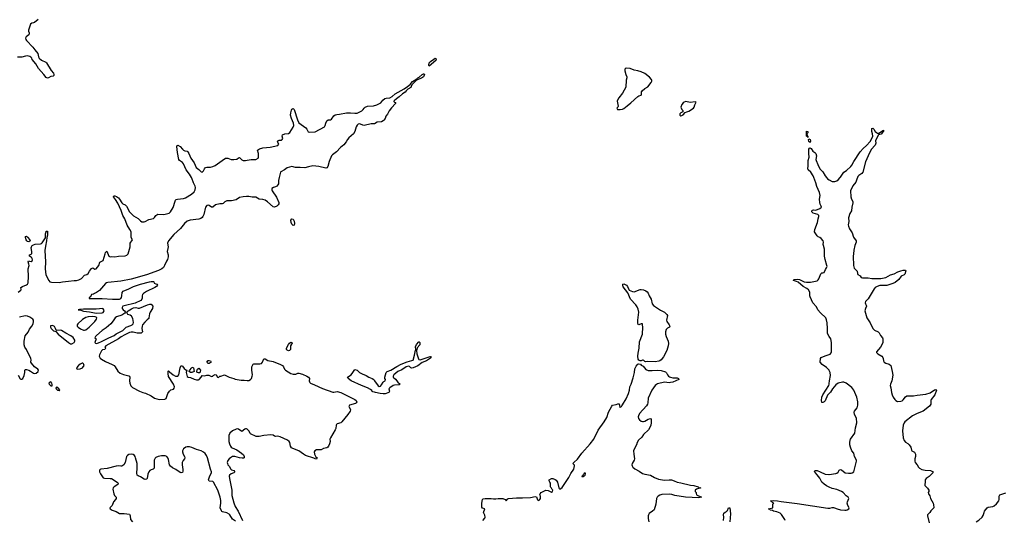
# Model space of a CAD drawing. Header units: inches. Extents: x 1552086 to 1694788, y 812325 to 917226.
# Tile 24 of 109: x 1606094 to 1623007, y 844115 to 852709. Entities that reach past the tile are written whole.
import ezdxf

# ---------------------------------------------------------------- set-up
doc = ezdxf.new("R2010")
doc.units = ezdxf.units.IN
doc.header["$MEASUREMENT"] = 0
for name, color, linetype in [('B6804', 7, 'Continuous'), ('B6805', 7, 'Continuous'), ('B6814', 7, 'Continuous'), ('B6815', 7, 'Continuous'), ('B6824', 7, 'Continuous'), ('B6825', 7, 'Continuous')]:
    doc.layers.add(name, color=color, linetype=linetype)

msp = doc.modelspace()

# ---------------------------------------------------------------- linework, layer by layer
at = {"layer": 'B6804', "color": 6, "elevation": 800}
for points in [[(1606069, 848030), (1606114, 848066), (1606118, 848078), (1606113, 848110), (1606140, 848130), (1606210, 848155), (1606229, 848171), (1606238, 848190), (1606243, 848303), (1606237, 848430), (1606254, 848490), (1606253, 848513), (1606238, 848550), (1606248, 848572), (1606262, 848562), (1606290, 848560), (1606310, 848570), (1606315, 848585), (1606311, 848610), (1606302, 848622), (1606290, 848635), (1606262, 848650), (1606265, 848670), (1606290, 848681), (1606302, 848698), (1606303, 848730), (1606293, 848790), (1606296, 848810), (1606309, 848831), (1606330, 848846), (1606362, 848858), (1606450, 848864), (1606470, 848869), (1606481, 848879), (1606538, 848962), (1606538, 849030), (1606547, 849070), (1606550, 849078), (1606570, 849079), (1606569, 849010), (1606559, 848970), (1606556, 848910), (1606537, 848823), (1606528, 848748), (1606538, 848550), (1606531, 848430), (1606542, 848330), (1606596, 848230), (1606611, 848211), (1606643, 848203), (1606770, 848197), (1606830, 848210), (1606930, 848222), (1607030, 848230), (1607071, 848229), (1607110, 848241), (1607156, 848264), (1607210, 848322), (1607250, 848335), (1607270, 848350), (1607292, 848390), (1607330, 848439), (1607350, 848448), (1607386, 848426), (1607410, 848432), (1607451, 848490), (1607470, 848547), (1607526, 848574), (1607546, 848630), (1607561, 848690), (1607570, 848711), (1607590, 848736), (1607628, 848650), (1607650, 848636), (1607670, 848642), (1607730, 848639), (1607790, 848649), (1607906, 848654), (1607935, 848665), (1607960, 848690), (1607989, 848810), (1607993, 848870), (1608033, 848930), (1608010, 848970), (1608007, 849070), (1607986, 849110), (1607940, 849180), (1607900, 849290), (1607868, 849350), (1607835, 849435), (1607778, 849558), (1607742, 849622), (1607705, 849670), (1607710, 849687), (1607730, 849686), (1607756, 849676), (1607790, 849650), (1607810, 849629), (1607846, 849566), (1607867, 849547), (1607908, 849528), (1607927, 849510), (1607983, 849410), (1608050, 849344), (1608130, 849298), (1608170, 849255), (1608190, 849241), (1608230, 849237), (1608250, 849243), (1608310, 849277), (1608390, 849295), (1608410, 849312), (1608435, 849350), (1608466, 849370), (1608570, 849366), (1608664, 849390), (1608686, 849410), (1608733, 849487), (1608765, 849595), (1608770, 849610), (1608780, 849620), (1608803, 849630), (1608910, 849641), (1608941, 849650), (1609044, 849716), (1609089, 849751), (1609109, 849790), (1609113, 849830), (1609109, 849850), (1609077, 849910), (1609051, 849990), (1609045, 850000)], [(1610000, 849674), (1609990, 849674), (1609932, 849668), (1609870, 849656), (1609810, 849615), (1609730, 849600), (1609650, 849597), (1609619, 849581), (1609590, 849553), (1609570, 849545), (1609530, 849547), (1609459, 849530), (1609410, 849490), (1609390, 849491), (1609350, 849522), (1609330, 849525), (1609310, 849519), (1609286, 849490), (1609256, 849364), (1609242, 849330), (1609228, 849312), (1609204, 849296), (1609173, 849287), (1609023, 849270), (1608968, 849250), (1608927, 849210), (1608857, 849123), (1608741, 849019), (1608649, 848911), (1608633, 848870), (1608643, 848810), (1608640, 848780), (1608626, 848730), (1608647, 848670), (1608644, 848636), (1608632, 848590), (1608615, 848565), (1608584, 848490), (1608563, 848457), (1608536, 848430), (1608479, 848401), (1608272, 848328), (1608010, 848255), (1607830, 848222), (1607610, 848197), (1607586, 848190), (1607570, 848182), (1607462, 848058), (1607416, 848024), (1607377, 848010), (1607361, 847999), (1607328, 847990), (1607310, 847954), (1607290, 847940), (1607285, 847930), (1607290, 847925), (1607304, 847924), (1607510, 847924), (1607690, 847909), (1607810, 847912), (1607830, 847922), (1607841, 847939), (1607850, 847970), (1607856, 848024), (1607872, 848048), (1607970, 848087), (1608050, 848130), (1608170, 848170), (1608322, 848210), (1608355, 848215), (1608393, 848213), (1608399, 848210), (1608406, 848186), (1608430, 848174), (1608451, 848170), (1608459, 848150), (1608444, 848130), (1608417, 848110), (1608270, 848045), (1608223, 848010), (1608206, 847990), (1608196, 847970), (1608198, 847930), (1608194, 847910), (1608172, 847888), (1608077, 847843), (1607890, 847799), (1607868, 847790), (1607855, 847770), (1607857, 847750), (1607870, 847729), (1607896, 847710), (1607914, 847690), (1607902, 847670), (1607846, 847634), (1607757, 847610), (1607733, 847590), (1607702, 847538), (1607662, 847490), (1607579, 847421), (1607509, 847371), (1607416, 847290), (1607396, 847270), (1607386, 847250), (1607390, 847241), (1607406, 847230), (1607382, 847170), (1607394, 847154), (1607412, 847152), (1607450, 847162), (1607498, 847182), (1607627, 847250), (1607714, 847286), (1607750, 847314), (1607864, 847376), (1607925, 847430), (1608002, 847458), (1608027, 847473), (1608041, 847490), (1608048, 847510), (1608039, 847579), (1608017, 847617), (1607990, 847635), (1607953, 847650), (1607939, 847670), (1607935, 847690), (1607955, 847710), (1608013, 847747), (1608050, 847764), (1608090, 847769), (1608130, 847757), (1608150, 847758), (1608290, 847816), (1608330, 847827), (1608350, 847825), (1608381, 847790), (1608374, 847750), (1608334, 847686), (1608323, 847657), (1608315, 847590), (1608310, 847578), (1608281, 847559), (1608241, 847519), (1608205, 847470), (1608196, 847450), (1608193, 847410), (1608205, 847350), (1608198, 847342), (1608181, 847330), (1608110, 847327), (1608044, 847344), (1608010, 847344), (1607983, 847337), (1607899, 847301), (1607836, 847264), (1607790, 847230), (1607573, 847110), (1607557, 847090), (1607571, 847070), (1607563, 847057), (1607558, 847050), (1607519, 847041), (1607497, 847023), (1607463, 846957), (1607460, 846930), (1607477, 846897), (1607499, 846879), (1607570, 846841), (1607684, 846790), (1607716, 846770), (1607736, 846750), (1607778, 846678), (1607820, 846640), (1607876, 846616), (1607970, 846596), (1607979, 846590), (1607984, 846570), (1607980, 846510), (1607986, 846470), (1608005, 846425), (1608034, 846394), (1608150, 846330), (1608208, 846308), (1608255, 846295), (1608350, 846254), (1608411, 846210), (1608490, 846190), (1608588, 846192), (1608610, 846206), (1608640, 846290), (1608666, 846334), (1608690, 846354), (1608734, 846366), (1608750, 846385), (1608753, 846407), (1608738, 846450), (1608650, 846585), (1608643, 846637), (1608644, 846676), (1608650, 846679), (1608670, 846665), (1608730, 846610), (1608770, 846592), (1608810, 846587), (1608830, 846613), (1608849, 846730), (1608870, 846772), (1608890, 846759), (1608919, 846719), (1608950, 846696), (1608967, 846690), (1608955, 846650), (1608970, 846586), (1608990, 846571), (1609026, 846566), (1609090, 846539), (1609130, 846527), (1609164, 846524), (1609179, 846530), (1609214, 846570), (1609230, 846602), (1609270, 846598), (1609310, 846606), (1609345, 846605), (1609390, 846586), (1609410, 846592), (1609417, 846603), (1609450, 846617), (1609471, 846611), (1609490, 846572), (1609506, 846566), (1609515, 846570), (1609530, 846592), (1609550, 846592), (1609610, 846611), (1609691, 846571), (1609774, 846550), (1609798, 846538), (1609900, 846520), (1609950, 846521), (1610000, 846516)], [(1606070, 846604), (1606104, 846544), (1606116, 846536), (1606130, 846536), (1606150, 846552), (1606170, 846599), (1606182, 846650), (1606183, 846690), (1606190, 846703), (1606210, 846703), (1606250, 846691), (1606278, 846678), (1606330, 846643), (1606350, 846636), (1606377, 846643), (1606410, 846670), (1606415, 846690), (1606405, 846710), (1606349, 846749), (1606297, 846810), (1606288, 846830), (1606291, 846870), (1606287, 846890), (1606210, 847046), (1606183, 847090), (1606172, 847130), (1606170, 847190), (1606190, 847280), (1606237, 847343), (1606261, 847399), (1606303, 847450), (1606323, 847490), (1606332, 847530), (1606330, 847550), (1606318, 847570), (1606270, 847602), (1606230, 847617), (1606190, 847624), (1606090, 847602)], [(1610000, 845678), (1609990, 845683), (1609970, 845683), (1609961, 845679), (1609910, 845642), (1609850, 845680), (1609830, 845683), (1609810, 845680), (1609750, 845653), (1609703, 845610), (1609684, 845570), (1609688, 845470), (1609696, 845430), (1609715, 845390), (1609729, 845370), (1609741, 845361), (1609823, 845323), (1609904, 845270), (1609938, 845238), (1609951, 845210), (1609950, 845190), (1609937, 845183), (1609918, 845182), (1609870, 845188), (1609790, 845211), (1609750, 845209), (1609713, 845190), (1609691, 845169), (1609670, 845140), (1609660, 845110), (1609661, 845090), (1609670, 845070), (1609696, 845036), (1609716, 844996), (1609730, 844983), (1609773, 844970), (1609791, 844950), (1609773, 844930), (1609729, 844910), (1609700, 844890), (1609694, 844870), (1609697, 844830), (1609738, 844630), (1609740, 844540), (1609774, 844414), (1609796, 844350), (1609848, 844270), (1609923, 844110)], [(1609800, 844100), (1609750, 844137), (1609704, 844210), (1609690, 844223), (1609650, 844243), (1609579, 844259), (1609567, 844267), (1609559, 844279), (1609540, 844330), (1609548, 844412), (1609547, 844453), (1609535, 844510), (1609500, 844630), (1609421, 844770), (1609410, 844780), (1609350, 844788), (1609339, 844810), (1609362, 844878), (1609388, 844930), (1609391, 844950), (1609374, 844994), (1609322, 845190), (1609304, 845230), (1609281, 845261), (1609250, 845286), (1609210, 845308), (1609130, 845331), (1609050, 845364), (1609010, 845375), (1608970, 845376), (1608950, 845370), (1608910, 845341), (1608891, 845310), (1608888, 845290), (1608901, 845250), (1608926, 845210), (1608930, 845190), (1608923, 845170), (1608901, 845139), (1608887, 845110), (1608883, 845070), (1608898, 844990), (1608899, 844961), (1608890, 844936), (1608870, 844930), (1608850, 844935), (1608778, 844990), (1608718, 845018), (1608682, 845042), (1608668, 845068), (1608650, 845160), (1608636, 845190), (1608620, 845210), (1608590, 845224), (1608530, 845223), (1608470, 845209), (1608430, 845192), (1608420, 845180), (1608406, 845150), (1608403, 845010), (1608388, 844992), (1608350, 844982), (1608330, 844970), (1608314, 844950), (1608295, 844905), (1608281, 844830), (1608270, 844821), (1608250, 844818), (1608230, 844824), (1608170, 844864), (1608130, 844879), (1608112, 844892), (1608106, 844926), (1608111, 845010), (1608110, 845089), (1608086, 845190), (1608080, 845210), (1608065, 845230), (1608043, 845243), (1608010, 845251), (1607970, 845245), (1607947, 845230), (1607930, 845210), (1607906, 845110), (1607880, 845070), (1607850, 845047), (1607830, 845043), (1607790, 845050), (1607750, 845047), (1607594, 845006), (1607490, 844993), (1607475, 844985), (1607466, 844974), (1607464, 844950), (1607482, 844910), (1607530, 844847), (1607550, 844837), (1607650, 844835), (1607670, 844830), (1607766, 844770), (1607788, 844750), (1607780, 844730), (1607718, 844690), (1607701, 844670), (1607695, 844650), (1607710, 844570), (1607723, 844543), (1607750, 844510), (1607753, 844490), (1607741, 844470), (1607704, 844430), (1607680, 844370), (1607642, 844330), (1607649, 844310), (1607681, 844290), (1607750, 844265), (1607810, 844232), (1607890, 844234), (1607978, 844218), (1607988, 844208), (1607994, 844194), (1607998, 844130), (1608030, 844090)]]:
    msp.add_lwpolyline(points, dxfattribs=at)
for points in [[(1606250, 848894), (1606230, 848900), (1606216, 848910), (1606205, 848930), (1606195, 848970), (1606195, 848985), (1606210, 848991), (1606230, 848975), (1606266, 848930), (1606273, 848910), (1606270, 848906)], [(1607523, 847750), (1607410, 847738), (1607190, 847742), (1607124, 847736), (1607098, 847730), (1607144, 847724), (1607190, 847707), (1607293, 847693), (1607410, 847671), (1607510, 847679), (1607530, 847685), (1607543, 847710), (1607541, 847730), (1607530, 847748)], [(1607350, 847614), (1607270, 847606), (1607230, 847595), (1607170, 847565), (1607093, 847487), (1607083, 847470), (1607082, 847450), (1607098, 847430), (1607141, 847401), (1607190, 847377), (1607210, 847378), (1607230, 847384), (1607290, 847430), (1607385, 847530), (1607413, 847570), (1607418, 847590), (1607410, 847603), (1607390, 847610)], [(1606650, 847457), (1606626, 847454), (1606625, 847430), (1606633, 847410), (1606649, 847390), (1606677, 847370), (1606717, 847357), (1606755, 847310), (1606930, 847166), (1606966, 847146), (1606990, 847147), (1607031, 847169), (1607041, 847190), (1607040, 847210), (1607011, 847251), (1606970, 847281), (1606885, 847325), (1606810, 847371), (1606790, 847378), (1606730, 847373), (1606720, 847380), (1606710, 847410), (1606690, 847440), (1606670, 847452)], [(1609330, 846809), (1609310, 846830), (1609330, 846856), (1609350, 846858), (1609370, 846852), (1609382, 846830), (1609350, 846809)], [(1607176, 846810), (1607166, 846810), (1607130, 846793), (1607102, 846770), (1607069, 846730), (1607075, 846715), (1607090, 846708), (1607130, 846715), (1607170, 846735), (1607199, 846770), (1607198, 846790), (1607190, 846802)], [(1609030, 846653), (1609004, 846670), (1609013, 846690), (1609024, 846696), (1609040, 846720), (1609050, 846743), (1609070, 846741), (1609077, 846730), (1609090, 846668), (1609050, 846653)], [(1609165, 846645), (1609146, 846650), (1609138, 846658), (1609135, 846670), (1609142, 846698), (1609150, 846712), (1609170, 846725), (1609198, 846690), (1609190, 846649)], [(1606630, 846492), (1606610, 846489), (1606597, 846470), (1606601, 846450), (1606630, 846423), (1606650, 846421), (1606654, 846446), (1606647, 846470)], [(1606730, 846403), (1606717, 846390), (1606721, 846370), (1606745, 846350), (1606770, 846343), (1606777, 846343), (1606784, 846350), (1606775, 846355), (1606769, 846370)]]:
    msp.add_lwpolyline(points, close=True, dxfattribs=at)
at = {"layer": 'B6805', "color": 6, "elevation": 800}
for points in [[(1606412, 852710), (1606350, 852662), (1606330, 852654), (1606301, 852650), (1606279, 852630), (1606244, 852530), (1606245, 852510), (1606254, 852486), (1606257, 852463), (1606251, 852449), (1606205, 852415), (1606196, 852390), (1606200, 852370), (1606212, 852350), (1606319, 852239), (1606354, 852190), (1606405, 852130), (1606419, 852070), (1606430, 852049), (1606470, 852014), (1606542, 851982), (1606556, 851970), (1606636, 851836), (1606673, 851793), (1606681, 851770), (1606680, 851750), (1606670, 851742), (1606627, 851733), (1606590, 851710), (1606574, 851706), (1606550, 851718), (1606509, 851770), (1606418, 851870), (1606374, 851950), (1606310, 852028), (1606301, 852050), (1606288, 852068), (1606270, 852078), (1606230, 852088), (1606196, 852084), (1606130, 852065), (1606056, 852064)], [(1609045, 850000), (1609010, 850058), (1608953, 850133), (1608910, 850234), (1608890, 850259), (1608837, 850290), (1608828, 850308), (1608807, 850430), (1608795, 850530), (1608796, 850544), (1608802, 850550), (1608810, 850553), (1608850, 850530), (1608890, 850484), (1608909, 850469), (1608930, 850459), (1608970, 850450), (1608981, 850441), (1609001, 850410), (1609036, 850330), (1609090, 850250), (1609125, 850170), (1609170, 850136), (1609210, 850098), (1609230, 850093), (1609250, 850115), (1609268, 850150), (1609288, 850172), (1609310, 850179), (1609370, 850175), (1609413, 850187), (1609454, 850206), (1609570, 850294), (1609630, 850330), (1609650, 850334), (1609668, 850332), (1609729, 850309), (1609773, 850307), (1609824, 850316), (1609850, 850336), (1609870, 850345), (1609910, 850301), (1609932, 850292), (1609970, 850292), (1610000, 850296)]]:
    msp.add_lwpolyline(points, dxfattribs=at)
at = {"layer": 'B6814', "color": 6, "elevation": 800}
for points in [[(1610552, 850000), (1610540, 849950), (1610538, 849890), (1610530, 849872), (1610510, 849850), (1610490, 849837), (1610453, 849827), (1610425, 849810), (1610424, 849790), (1610432, 849770), (1610504, 849664), (1610545, 849570), (1610547, 849550), (1610535, 849530), (1610511, 849509), (1610470, 849492), (1610450, 849496), (1610350, 849583), (1610310, 849611), (1610270, 849623), (1610210, 849628), (1610150, 849664), (1610090, 849664), (1610030, 849673), (1610000, 849674)], [(1620000, 847269), (1619975, 847310), (1619969, 847330), (1619972, 847410), (1619964, 847504), (1619955, 847555), (1619939, 847590), (1619850, 847674), (1619806, 847730), (1619778, 847778), (1619718, 847850), (1619673, 847950), (1619667, 847970), (1619666, 848030), (1619646, 848070), (1619615, 848095), (1619550, 848126), (1619464, 848204), (1619437, 848217), (1619387, 848230), (1619393, 848250), (1619450, 848254), (1619490, 848251), (1619569, 848209), (1619610, 848201), (1619676, 848204), (1619792, 848228), (1619810, 848241), (1619822, 848258), (1619853, 848347), (1619870, 848365), (1619890, 848362), (1619910, 848367), (1619937, 848423), (1619955, 848450), (1619962, 848470), (1619960, 848490), (1619927, 848590), (1619922, 848622), (1619918, 848650), (1619919, 848770), (1619899, 848830), (1619896, 848850), (1619900, 848890), (1619894, 848910), (1619862, 848950), (1619835, 848970), (1619810, 848982), (1619790, 849000), (1619748, 849070), (1619750, 849110), (1619796, 849230), (1619807, 849293), (1619819, 849330), (1619818, 849350), (1619802, 849362), (1619725, 849385), (1619698, 849410), (1619698, 849430), (1619710, 849441), (1619730, 849444), (1619770, 849438), (1619837, 849470), (1619865, 849490), (1619863, 849510), (1619844, 849544), (1619837, 849570), (1619834, 849630), (1619845, 849690), (1619830, 849744), (1619785, 849845), (1619770, 849910), (1619733, 850000)], [(1619952, 850000), (1619970, 849975), (1620000, 849958)], [(1610000, 846516), (1610010, 846515), (1610030, 846517), (1610057, 846530), (1610073, 846550), (1610089, 846589), (1610093, 846610), (1610084, 846690), (1610084, 846750), (1610102, 846798), (1610117, 846803), (1610218, 846802), (1610250, 846808), (1610267, 846830), (1610282, 846878), (1610290, 846888), (1610310, 846888), (1610359, 846859), (1610450, 846841), (1610575, 846790), (1610608, 846770), (1610628, 846750), (1610640, 846710), (1610659, 846690), (1610750, 846636), (1610790, 846623), (1610810, 846621), (1610835, 846625), (1610870, 846639), (1610890, 846640), (1610950, 846623), (1611025, 846590), (1611057, 846570), (1611071, 846550), (1611069, 846510), (1611073, 846490), (1611080, 846480), (1611091, 846471), (1611158, 846438), (1611296, 846376), (1611470, 846317), (1611490, 846314), (1611550, 846324), (1611610, 846309), (1611849, 846190), (1611873, 846170), (1611884, 846150), (1611875, 846130), (1611860, 846120), (1611757, 846090), (1611750, 846070), (1611770, 846027), (1611774, 846010), (1611770, 845990), (1611728, 845930), (1611630, 845807), (1611610, 845790), (1611549, 845771), (1611538, 845762), (1611531, 845749), (1611522, 845690), (1611513, 845667), (1611430, 845530), (1611423, 845510), (1611425, 845470), (1611415, 845430), (1611400, 845390), (1611389, 845371), (1611370, 845360), (1611310, 845347), (1611270, 845327), (1611230, 845322), (1611190, 845324), (1611161, 845310), (1611154, 845290), (1611156, 845250), (1611182, 845202), (1611202, 845190), (1611190, 845167), (1611170, 845168), (1611144, 845184), (1611003, 845230), (1610970, 845249), (1610890, 845307), (1610785, 845345), (1610761, 845361), (1610745, 845385), (1610735, 845450), (1610722, 845470), (1610692, 845490), (1610567, 845550), (1610530, 845557), (1610490, 845554), (1610470, 845559), (1610446, 845574), (1610410, 845580), (1610287, 845573), (1610208, 845552), (1610155, 845555), (1610060, 845600), (1610050, 845611), (1610032, 845652), (1610011, 845671), (1610000, 845678)], [(1620000, 846684), (1619997, 846690), (1619950, 846739), (1619877, 846790), (1619843, 846830), (1619851, 846890), (1619859, 846910), (1619930, 846940), (1620000, 846963)], [(1614047, 844110), (1614083, 844150), (1614087, 844170), (1614084, 844204), (1614058, 844250), (1614082, 844310), (1614044, 844324), (1614030, 844338), (1614031, 844410), (1614045, 844475), (1614054, 844486), (1614089, 844491), (1614190, 844491), (1614230, 844484), (1614270, 844484), (1614311, 844491), (1614390, 844491), (1614434, 844474), (1614450, 844452), (1614477, 844483), (1614490, 844491), (1614630, 844502), (1614730, 844499), (1614870, 844508), (1614950, 844524), (1614970, 844516), (1614989, 844469), (1615010, 844456), (1615030, 844471), (1615037, 844490), (1615037, 844530), (1615029, 844550), (1615032, 844568), (1615049, 844591), (1615061, 844599), (1615131, 844631), (1615170, 844627), (1615230, 844598), (1615248, 844610), (1615249, 844630), (1615243, 844643), (1615228, 844668), (1615216, 844676), (1615209, 844689), (1615209, 844750), (1615202, 844770), (1615188, 844790), (1615188, 844810), (1615230, 844830), (1615251, 844830), (1615290, 844815), (1615310, 844802), (1615333, 844770), (1615353, 844673), (1615360, 844660), (1615370, 844650), (1615390, 844659), (1615410, 844680), (1615529, 844850), (1615561, 844919), (1615610, 844995), (1615626, 845050), (1615623, 845063), (1615598, 845090), (1615611, 845110), (1615673, 845167), (1615750, 845267), (1615893, 845427), (1615956, 845510), (1616030, 845660), (1616134, 845806), (1616178, 845882), (1616210, 845970), (1616263, 846077), (1616275, 846090), (1616337, 846103), (1616370, 846115), (1616390, 846114), (1616400, 846060), (1616410, 846049), (1616417, 846063), (1616430, 846069), (1616437, 846083), (1616450, 846095), (1616510, 846201), (1616550, 846293), (1616567, 846350), (1616576, 846404), (1616598, 846450), (1616630, 846563), (1616652, 846650), (1616663, 846717), (1616681, 846759), (1616710, 846794), (1616730, 846799), (1616755, 846795), (1616770, 846779), (1616803, 846763), (1616850, 846706), (1616890, 846688), (1616956, 846684), (1617050, 846691), (1617110, 846684), (1617186, 846666), (1617204, 846644), (1617221, 846610), (1617238, 846590), (1617257, 846577), (1617270, 846570), (1617310, 846561), (1617390, 846559), (1617413, 846550), (1617416, 846530), (1617310, 846489), (1617270, 846478), (1617250, 846476), (1617170, 846484), (1617050, 846455), (1617030, 846446), (1617009, 846430), (1616951, 846349), (1616892, 846210), (1616885, 846130), (1616879, 846110), (1616859, 846081), (1616742, 845950), (1616722, 845910), (1616719, 845890), (1616724, 845864), (1616740, 845840), (1616770, 845817), (1616790, 845811), (1616810, 845810), (1616830, 845816), (1616890, 845854), (1616930, 845864), (1616938, 845858), (1616943, 845843), (1616942, 845790), (1616935, 845750), (1616919, 845710), (1616896, 845670), (1616811, 845590), (1616778, 845542), (1616724, 845490), (1616699, 845450), (1616686, 845410), (1616654, 845350), (1616640, 845310), (1616641, 845250), (1616655, 845170), (1616649, 845150), (1616615, 845090), (1616611, 845070), (1616613, 845050), (1616627, 845027), (1616658, 844998), (1616736, 844956), (1616790, 844918), (1616830, 844905), (1616928, 844888), (1617000, 844850), (1617064, 844824), (1617170, 844804), (1617250, 844812), (1617290, 844809), (1617335, 844795), (1617390, 844770), (1617450, 844760), (1617617, 844717), (1617671, 844710), (1617747, 844690), (1617759, 844679), (1617792, 844670), (1617722, 844650), (1617694, 844630), (1617694, 844610), (1617712, 844592), (1617713, 844573), (1617722, 844550), (1617805, 844510), (1617760, 844500), (1617530, 844510), (1617350, 844539), (1617296, 844556), (1617250, 844562), (1617123, 844557), (1617091, 844549), (1617061, 844530), (1617042, 844510), (1617033, 844490), (1617022, 844390), (1616990, 844297), (1616962, 844270), (1616908, 844230), (1616894, 844210), (1616890, 844190), (1616892, 844148), (1616902, 844090)], [(1620000, 846293), (1619970, 846262), (1619930, 846168), (1619910, 846146), (1619890, 846135), (1619870, 846138), (1619865, 846170), (1619872, 846230), (1619890, 846269), (1619992, 846430), (1619999, 846450), (1620000, 846464)], [(1620000, 844683), (1619950, 844706), (1619910, 844733), (1619875, 844770), (1619836, 844836), (1619794, 844894), (1619762, 844930), (1619749, 844950), (1619750, 844962), (1619755, 844970), (1619790, 844971), (1619845, 844950), (1619928, 844908), (1619990, 844900), (1620000, 844901)], [(1619244, 844110), (1619238, 844130), (1619177, 844217), (1619155, 844235), (1619098, 844258), (1619044, 844270), (1619022, 844282), (1618985, 844290), (1618980, 844300), (1618958, 844310), (1619028, 844330), (1619029, 844390), (1619048, 844410), (1619030, 844417), (1619010, 844439), (1618989, 844450), (1619046, 844454), (1619111, 844450), (1619176, 844436), (1619450, 844405), (1619977, 844323), (1620000, 844323)], [(1618183, 844110), (1618187, 844170), (1618183, 844210), (1618190, 844237), (1618210, 844254), (1618234, 844266), (1618254, 844286), (1618270, 844331), (1618290, 844331), (1618306, 844226), (1618293, 844090)]]:
    msp.add_lwpolyline(points, dxfattribs=at)
for points in [[(1610790, 849176), (1610770, 849200), (1610757, 849230), (1610751, 849270), (1610770, 849293), (1610790, 849283), (1610810, 849250), (1610817, 849210), (1610810, 849179)], [(1616650, 848038), (1616750, 848075), (1616770, 848077), (1616810, 848072), (1616850, 848055), (1616870, 848040), (1616890, 848014), (1616908, 847968), (1616939, 847910), (1616960, 847830), (1616981, 847801), (1617100, 847720), (1617170, 847690), (1617210, 847650), (1617222, 847630), (1617202, 847550), (1617208, 847530), (1617251, 847471), (1617262, 847450), (1617255, 847430), (1617224, 847416), (1617199, 847390), (1617189, 847350), (1617186, 847310), (1617196, 847270), (1617231, 847190), (1617236, 847150), (1617231, 847111), (1617207, 847030), (1617150, 846921), (1617113, 846867), (1617090, 846853), (1617070, 846846), (1617010, 846836), (1616881, 846839), (1616850, 846835), (1616830, 846842), (1616817, 846857), (1616803, 846863), (1616790, 846864), (1616770, 846853), (1616750, 846854), (1616730, 846863), (1616720, 846880), (1616711, 846930), (1616715, 846985), (1616733, 847070), (1616741, 847179), (1616790, 847310), (1616798, 847430), (1616794, 847470), (1616790, 847485), (1616770, 847485), (1616730, 847469), (1616718, 847478), (1616710, 847506), (1616710, 847550), (1616727, 847690), (1616720, 847740), (1616701, 847781), (1616676, 847816), (1616586, 847910), (1616539, 848019), (1616462, 848122), (1616453, 848150), (1616454, 848170), (1616470, 848174), (1616515, 848150), (1616536, 848130), (1616555, 848075), (1616564, 848064), (1616622, 848042)], [(1610710, 847026), (1610690, 847035), (1610677, 847050), (1610676, 847070), (1610710, 847131), (1610730, 847158), (1610750, 847172), (1610767, 847167), (1610774, 847150), (1610761, 847139), (1610747, 847113), (1610743, 847050), (1610730, 847028)], [(1612970, 846872), (1612990, 846876), (1613145, 846925), (1613150, 846925), (1613159, 846910), (1613150, 846896), (1613080, 846850), (1613010, 846824), (1612930, 846769), (1612850, 846734), (1612829, 846729), (1612814, 846734), (1612790, 846758), (1612770, 846761), (1612732, 846750), (1612659, 846701), (1612592, 846670), (1612522, 846610), (1612511, 846590), (1612511, 846571), (1612550, 846539), (1612589, 846489), (1612631, 846450), (1612610, 846441), (1612530, 846437), (1612510, 846430), (1612451, 846389), (1612432, 846370), (1612444, 846330), (1612437, 846310), (1612370, 846285), (1612336, 846284), (1612288, 846290), (1612203, 846310), (1612190, 846317), (1612161, 846321), (1612150, 846327), (1612141, 846341), (1612118, 846358), (1612070, 846387), (1611964, 846430), (1611788, 846510), (1611736, 846550), (1611724, 846570), (1611785, 846610), (1611817, 846650), (1611850, 846705), (1611890, 846691), (1611933, 846653), (1611976, 846630), (1612043, 846603), (1612091, 846571), (1612150, 846550), (1612175, 846530), (1612191, 846510), (1612250, 846422), (1612270, 846411), (1612290, 846419), (1612310, 846443), (1612335, 846485), (1612350, 846499), (1612374, 846510), (1612376, 846530), (1612368, 846548), (1612368, 846570), (1612389, 846650), (1612406, 846670), (1612470, 846692), (1612570, 846758), (1612644, 846796), (1612750, 846837), (1612830, 846856), (1612850, 846865), (1612875, 846950), (1612890, 847038), (1612897, 847050), (1612890, 847092), (1612910, 847133), (1612950, 847177), (1612956, 847176), (1612966, 847166), (1612968, 847130), (1612923, 847077), (1612913, 847050), (1612912, 847030), (1612913, 846970), (1612945, 846885), (1612950, 846878)], [(1615810, 844926), (1615790, 844923), (1615779, 844901), (1615767, 844890), (1615766, 844874), (1615747, 844870), (1615750, 844866), (1615770, 844868), (1615809, 844890), (1615814, 844910)]]:
    msp.add_lwpolyline(points, close=True, dxfattribs=at)
at = {"layer": 'B6815', "color": 6}
for points, elevation in [([(1613130, 851910), (1613124, 851930), (1613130, 851970), (1613150, 851991), (1613210, 852033), (1613230, 852046), (1613241, 852041), (1613249, 852030), (1613240, 852010)], 800), ([(1616510, 851877), (1616494, 851866), (1616488, 851852), (1616491, 851829), (1616505, 851770), (1616522, 851730), (1616523, 851710), (1616513, 851670), (1616507, 851550), (1616451, 851449), (1616384, 851370), (1616362, 851330), (1616357, 851310), (1616375, 851225), (1616371, 851209), (1616352, 851190), (1616362, 851170), (1616410, 851167), (1616450, 851173), (1616470, 851182), (1616527, 851233), (1616590, 851279), (1616710, 851392), (1616730, 851404), (1616767, 851413), (1616774, 851430), (1616772, 851470), (1616786, 851490), (1616830, 851525), (1616883, 851557), (1616940, 851630), (1616952, 851652), (1616953, 851670), (1616944, 851684), (1616910, 851720), (1616830, 851786), (1616770, 851816), (1616710, 851833), (1616650, 851844), (1616582, 851870)], 900), ([(1617537, 851303), (1617510, 851295), (1617490, 851282), (1617465, 851255), (1617451, 851210), (1617466, 851170), (1617485, 851150), (1617482, 851130), (1617450, 851109), (1617431, 851090), (1617432, 851070), (1617450, 851061), (1617470, 851064), (1617490, 851076), (1617524, 851116), (1617552, 851128), (1617590, 851136), (1617669, 851190), (1617681, 851210), (1617690, 851250), (1617704, 851270), (1617713, 851293), (1617697, 851297), (1617610, 851290)], 900), ([(1619630, 850689), (1619629, 850709), (1619615, 850705), (1619609, 850710), (1619606, 850770), (1619610, 850793), (1619631, 850791), (1619630, 850765), (1619615, 850750), (1619621, 850721), (1619630, 850712)], 800), ([(1619670, 850603), (1619650, 850616), (1619642, 850650), (1619650, 850665), (1619674, 850650), (1619680, 850630)], 800)]:
    msp.add_lwpolyline(points, close=True, dxfattribs=dict(at, elevation=elevation))
at = {"layer": 'B6815', "color": 6, "elevation": 800}
for points in [[(1610000, 850296), (1610070, 850307), (1610150, 850311), (1610190, 850331), (1610197, 850350), (1610194, 850410), (1610181, 850470), (1610211, 850490), (1610270, 850507), (1610399, 850521), (1610530, 850548), (1610543, 850570), (1610525, 850610), (1610529, 850631), (1610550, 850640), (1610590, 850643), (1610604, 850650), (1610615, 850670), (1610602, 850710), (1610609, 850730), (1610650, 850751), (1610710, 850758), (1610735, 850770), (1610794, 850866), (1610801, 850890), (1610796, 850930), (1610760, 851010), (1610746, 851070), (1610751, 851111), (1610764, 851156), (1610770, 851172), (1610790, 851187), (1610810, 851165), (1610863, 850990), (1610890, 850936), (1611010, 850850), (1611028, 850830), (1611050, 850782), (1611070, 850778), (1611170, 850783), (1611330, 850870), (1611341, 850890), (1611352, 850930), (1611370, 850972), (1611390, 850987), (1611430, 850990), (1611450, 850999), (1611490, 851056), (1611510, 851074), (1611544, 851084), (1611590, 851087), (1611710, 851109), (1611774, 851110), (1611850, 851102), (1611890, 851106), (1611970, 851145), (1611995, 851165), (1612010, 851188), (1612030, 851206), (1612070, 851227), (1612173, 851233), (1612230, 851249), (1612296, 851284), (1612330, 851330), (1612364, 851356), (1612390, 851364), (1612450, 851369), (1612492, 851388), (1612543, 851437), (1612698, 851522), (1612757, 851563), (1612802, 851598), (1612843, 851650), (1612898, 851682), (1612903, 851690), (1612923, 851697), (1612933, 851710), (1612957, 851723), (1613010, 851766), (1613030, 851780), (1613040, 851780), (1613048, 851770), (1613030, 851727), (1612995, 851705), (1612924, 851676), (1612901, 851659), (1612832, 851590), (1612814, 851546), (1612763, 851517), (1612733, 851490), (1612715, 851465), (1612670, 851435), (1612615, 851385), (1612587, 851370), (1612535, 851330), (1612521, 851310), (1612522, 851302), (1612534, 851294), (1612552, 851290), (1612551, 851270), (1612483, 851197), (1612438, 851142), (1612410, 851085), (1612385, 851050), (1612369, 851010), (1612350, 850982), (1612336, 850970), (1612310, 850958), (1612233, 850947), (1612190, 850924), (1612130, 850919), (1612010, 850895), (1611990, 850897), (1611950, 850917), (1611930, 850921), (1611910, 850917), (1611890, 850901), (1611871, 850870), (1611852, 850788), (1611829, 850751), (1611750, 850682), (1611727, 850653), (1611702, 850610), (1611659, 850561), (1611606, 850514), (1611537, 850443), (1611469, 850391), (1611452, 850370), (1611407, 850273), (1611389, 850191), (1611370, 850164), (1611350, 850160), (1611230, 850190), (1611130, 850198), (1611055, 850185), (1610990, 850165), (1610914, 850174), (1610829, 850169), (1610767, 850187), (1610730, 850180), (1610690, 850164), (1610642, 850130), (1610582, 850098), (1610574, 850090), (1610567, 850070), (1610552, 850000)], [(1619733, 850000), (1619721, 850030), (1619683, 850090), (1619640, 850130), (1619630, 850150), (1619638, 850202), (1619636, 850290), (1619652, 850350), (1619648, 850410), (1619650, 850485), (1619659, 850501), (1619670, 850511), (1619690, 850498), (1619720, 850450), (1619750, 850430), (1619770, 850410), (1619778, 850370), (1619770, 850310), (1619773, 850290), (1619801, 850221), (1619840, 850150), (1619890, 850097), (1619930, 850030), (1619952, 850000)]]:
    msp.add_lwpolyline(points, dxfattribs=at)
at = {"layer": 'B6824', "color": 6, "elevation": 800}
for points in [[(1620000, 849958), (1620050, 849930), (1620093, 849930), (1620130, 849945), (1620150, 849960), (1620187, 850000)], [(1620484, 850000), (1620471, 849970), (1620459, 849921), (1620405, 849855), (1620367, 849770), (1620373, 849670), (1620384, 849630), (1620404, 849590), (1620407, 849567), (1620389, 849490), (1620383, 849430), (1620356, 849384), (1620332, 849310), (1620334, 849246), (1620326, 849190), (1620330, 849164), (1620350, 849119), (1620391, 849051), (1620417, 848977), (1620464, 848910), (1620462, 848890), (1620437, 848830), (1620420, 848750), (1620418, 848690), (1620409, 848650), (1620418, 848490), (1620430, 848444), (1620478, 848390), (1620483, 848350), (1620490, 848336), (1620530, 848310), (1620550, 848286), (1620570, 848276), (1620670, 848277), (1620730, 848266), (1620886, 848266), (1620970, 848284), (1621050, 848327), (1621112, 848348), (1621178, 848382), (1621230, 848400), (1621270, 848410), (1621290, 848410), (1621308, 848408), (1621315, 848395), (1621297, 848343), (1621284, 848330), (1621235, 848305), (1621197, 848250), (1621130, 848196), (1621090, 848179), (1620990, 848148), (1620866, 848146), (1620820, 848130), (1620789, 848110), (1620772, 848090), (1620735, 848030), (1620670, 847916), (1620624, 847870), (1620616, 847850), (1620621, 847830), (1620636, 847810), (1620638, 847790), (1620620, 847750), (1620610, 847710), (1620647, 847590), (1620703, 847503), (1620748, 847410), (1620778, 847378), (1620839, 847350), (1620856, 847336), (1620880, 847290), (1620912, 847250), (1620921, 847230), (1620920, 847170), (1620905, 847130), (1620881, 847090), (1620810, 847010), (1620814, 846994), (1620832, 846972), (1620902, 846930), (1620920, 846910), (1620928, 846890), (1620932, 846850), (1620942, 846830), (1620970, 846815), (1621030, 846795), (1621057, 846770), (1621083, 846670), (1621089, 846609), (1621077, 846510), (1621049, 846450), (1621048, 846430), (1621059, 846390), (1621067, 846310), (1621079, 846270), (1621095, 846230), (1621124, 846190), (1621144, 846170), (1621170, 846157), (1621230, 846160), (1621250, 846167), (1621270, 846185), (1621310, 846235), (1621330, 846249), (1621346, 846254), (1621449, 846251), (1621510, 846263), (1621660, 846280), (1621734, 846306), (1621810, 846356), (1621830, 846363), (1621841, 846350), (1621811, 846269), (1621750, 846190), (1621744, 846170), (1621742, 846110), (1621724, 846076), (1621611, 845990), (1621510, 845951), (1621432, 845910), (1621297, 845803), (1621286, 845790), (1621272, 845750), (1621258, 845650), (1621270, 845530), (1621284, 845484), (1621310, 845455), (1621350, 845432), (1621372, 845410), (1621401, 845370), (1621410, 845321), (1621419, 845310), (1621462, 845282), (1621482, 845250), (1621483, 845210), (1621468, 845170), (1621471, 845130), (1621478, 845110), (1621510, 845070), (1621530, 845030), (1621549, 845010), (1621590, 844990), (1621650, 844975), (1621736, 844970), (1621782, 844950), (1621778, 844930), (1621761, 844910), (1621714, 844866), (1621665, 844830), (1621649, 844810), (1621650, 844770), (1621639, 844730), (1621643, 844710), (1621690, 844666), (1621712, 844630), (1621710, 844610), (1621701, 844590), (1621706, 844570), (1621730, 844536), (1621737, 844490), (1621787, 844410), (1621793, 844387), (1621794, 844330), (1621744, 844276), (1621728, 844250), (1621697, 844223), (1621689, 844211), (1621686, 844190), (1621718, 844070)], [(1620000, 846963), (1620013, 846967), (1620032, 846988), (1620039, 847010), (1620036, 847070), (1620041, 847170), (1620024, 847230), (1620000, 847269)], [(1620000, 846464), (1620004, 846510), (1620023, 846603), (1620018, 846650), (1620000, 846684)], [(1620000, 844901), (1620110, 844917), (1620130, 844925), (1620150, 844942), (1620170, 844973), (1620190, 844987), (1620210, 844984), (1620272, 844932), (1620330, 844923), (1620374, 844926), (1620392, 844930), (1620420, 844950), (1620468, 845130), (1620465, 845150), (1620433, 845210), (1620420, 845270), (1620388, 845308), (1620362, 845370), (1620355, 845410), (1620355, 845450), (1620359, 845490), (1620367, 845510), (1620437, 845610), (1620450, 845705), (1620473, 845790), (1620468, 845868), (1620434, 845930), (1620427, 845970), (1620435, 845990), (1620477, 846043), (1620491, 846089), (1620492, 846150), (1620471, 846230), (1620423, 846350), (1620390, 846396), (1620290, 846470), (1620250, 846487), (1620230, 846487), (1620150, 846470), (1620110, 846442), (1620054, 846370), (1620023, 846317), (1620000, 846293)], [(1620000, 844323), (1620010, 844323), (1620050, 844335), (1620070, 844336), (1620091, 844331), (1620134, 844310), (1620190, 844297), (1620269, 844291), (1620290, 844291), (1620310, 844297), (1620334, 844310), (1620341, 844330), (1620316, 844370), (1620310, 844410), (1620311, 844430), (1620336, 844490), (1620327, 844510), (1620290, 844538), (1620237, 844590), (1620208, 844608), (1620130, 844642), (1620050, 844660), (1620000, 844683)], [(1622524, 844090), (1622570, 844116), (1622629, 844170), (1622645, 844195), (1622658, 844250), (1622668, 844270), (1622711, 844330), (1622730, 844343), (1622810, 844350), (1622834, 844366), (1622870, 844400), (1622912, 844450), (1622921, 844470), (1622917, 844530), (1622930, 844550), (1623035, 844585)]]:
    msp.add_lwpolyline(points, dxfattribs=at)
at = {"layer": 'B6825', "color": 6, "elevation": 800}
msp.add_lwpolyline([(1620187, 850000), (1620190, 850003), (1620249, 850091), (1620298, 850122), (1620370, 850187), (1620390, 850210), (1620423, 850277), (1620530, 850441), (1620580, 850500), (1620641, 850550), (1620700, 850620), (1620733, 850670), (1620747, 850710), (1620744, 850750), (1620730, 850790), (1620730, 850839), (1620750, 850844), (1620768, 850830), (1620790, 850790), (1620810, 850770), (1620830, 850760), (1620850, 850760), (1620931, 850810), (1620931, 850790), (1620917, 850770), (1620890, 850745), (1620848, 850732), (1620804, 850656), (1620796, 850630), (1620797, 850590), (1620790, 850557), (1620719, 850481), (1620666, 850374), (1620625, 850270), (1620578, 850090), (1620561, 850070), (1620506, 850034), (1620490, 850015), (1620484, 850000)], dxfattribs=at)

doc.saveas('drawing.dxf')
